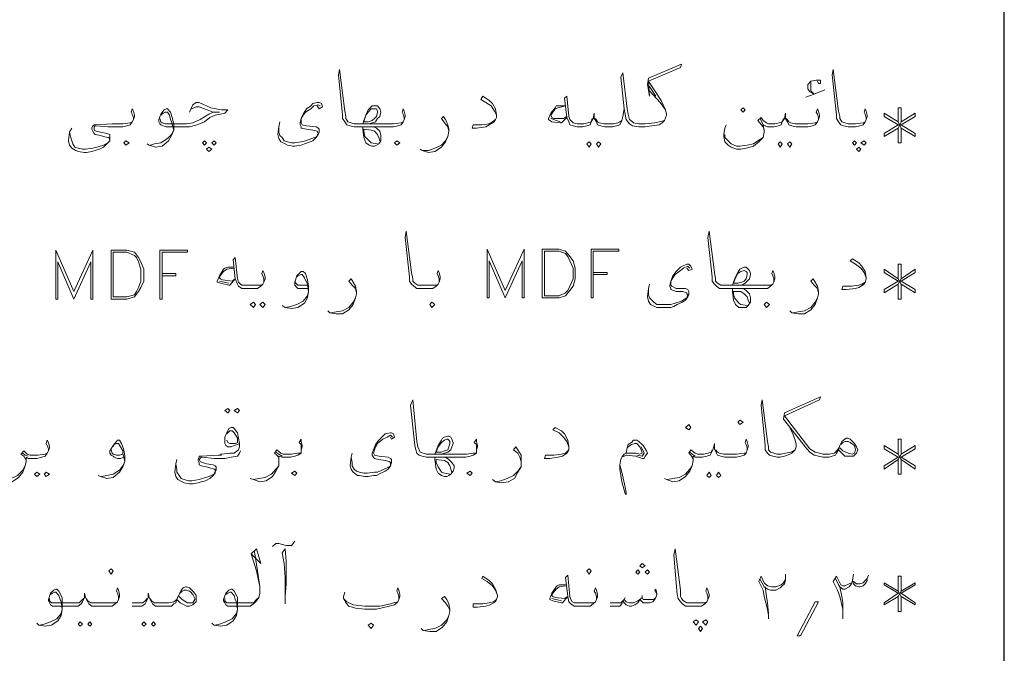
# Model space of a CAD drawing. Header units: metres. Extents: x 5.7 to 89.8, y 4 to 63.5.
# Tile 39 of 60: x 67.9 to 76.9, y 9.8 to 15.5. Entities that reach past the tile are written whole.
import ezdxf

# ---------------------------------------------------------------- set-up
doc = ezdxf.new("R2010")
doc.units = ezdxf.units.M
doc.header["$MEASUREMENT"] = 0
doc.layers.add('PDF7_KADR', color=7, linetype='Continuous')
doc.layers.add('PDF7_textt', color=7, linetype='Continuous')

msp = doc.modelspace()

# ---------------------------------------------------------------- linework, layer by layer
at = {"layer": 'PDF7_KADR', "lineweight": 25}
msp.add_lwpolyline([(76.8506, 4.8317), (76.8506, 62.6574)], dxfattribs=at)
at = {"layer": 'PDF7_textt', "lineweight": 20}
for points in [[(73.7686, 14.5881), (73.7204, 14.5784), (73.6819, 14.5688), (73.5952, 14.5592), (73.5663, 14.5592), (73.5374, 14.5592), (73.4893, 14.5688), (73.4796, 14.5784), (73.4507, 14.5977), (73.4411, 14.6458), (73.4315, 14.694), (73.393, 15.0215), (73.3737, 14.9829), (73.4026, 14.694), (73.4122, 14.6458), (73.4218, 14.5977), (73.4507, 14.5592), (73.4796, 14.5399), (73.5374, 14.5303), (73.5663, 14.5303), (73.5952, 14.5303), (73.653, 14.5399), (73.7204, 14.5495), (73.7493, 14.5688), (73.7686, 14.5881), (73.7878, 14.6362), (73.7878, 14.6458), (73.7782, 14.6844), (73.7397, 14.7711), (73.6241, 14.9444), (73.913, 15.0696), (73.9227, 15.0985), (73.6241, 14.9733), (73.6145, 14.9155), (73.6337, 14.8096), (73.6241, 14.9444)], [(71.4089, 14.5977), (71.4089, 14.617), (71.3993, 14.6458), (71.3897, 14.6651), (71.3993, 14.694), (71.4089, 14.6747), (71.4186, 14.6362), (71.4186, 14.6266), (71.4089, 14.5977), (71.3993, 14.5784), (71.38, 14.5495), (71.3511, 14.5399), (71.3126, 14.5303), (71.2548, 14.5303), (71.1296, 14.5303), (71.0333, 14.5303), (70.9659, 14.5303), (70.9563, 14.5303), (70.9177, 14.5399), (70.8888, 14.5495), (70.8696, 14.5784), (70.8503, 14.6073), (70.8503, 14.6362), (70.8118, 15.0022), (70.8214, 15.0504), (70.8696, 14.6747), (70.8792, 14.6266), (70.8792, 14.6073), (70.8985, 14.5784), (70.9274, 14.5688), (70.9563, 14.5592), (70.9659, 14.5592), (71.0333, 14.5592), (71.1296, 14.5592), (71.2548, 14.5592), (71.3126, 14.5592), (71.38, 14.5688), (71.3993, 14.5784)], [(75.5985, 14.5977), (75.5985, 14.617), (75.5889, 14.6458), (75.5792, 14.6651), (75.5889, 14.694), (75.5985, 14.6747), (75.6081, 14.6362), (75.6081, 14.6266), (75.5985, 14.5977), (75.5889, 14.5784), (75.5696, 14.5495), (75.5407, 14.5399), (75.5022, 14.5303), (75.4444, 14.5303), (75.4348, 14.5303), (75.3962, 14.5399), (75.3674, 14.5495), (75.3481, 14.5784), (75.3288, 14.6073), (75.3288, 14.6362), (75.2903, 15.0022), (75.2999, 15.0504), (75.3481, 14.6747), (75.3577, 14.6266), (75.3577, 14.6073), (75.377, 14.5784), (75.4059, 14.5688), (75.4348, 14.5592), (75.4444, 14.5592), (75.5022, 14.5592), (75.5696, 14.5688), (75.5889, 14.5784)], [(75.1555, 14.9444), (75.1651, 14.9251), (75.1844, 14.9251), (75.1844, 14.954), (75.1555, 14.954), (75.1458, 14.954), (75.0977, 14.9444), (75.0688, 14.9155), (75.0688, 14.8963), (75.0688, 14.877), (75.088, 14.8481), (75.1266, 14.8288), (75.0495, 14.7999), (75.1266, 14.8288), (75.2229, 14.8674)], [(75.1266, 14.8288), (75.0977, 14.8577), (75.0977, 14.8866), (75.0977, 14.9155), (75.0977, 14.9444)], [(73.6337, 14.8963), (73.6915, 14.8096)], [(73.6337, 14.8577), (73.73, 14.7518), (73.7782, 14.6844)], [(69.4634, 14.6651), (69.4923, 14.7325), (69.5212, 14.7518), (69.5501, 14.7518), (69.656, 14.7036), (69.7042, 14.694), (69.7524, 14.6844), (69.8101, 14.6844), (69.7813, 14.6555), (69.7427, 14.6458), (69.6946, 14.6362), (69.6464, 14.617), (69.5983, 14.5784), (69.5308, 14.5495), (69.4634, 14.5303), (69.3767, 14.5303), (69.2515, 14.5303), (69.2226, 14.5399), (69.2034, 14.5495), (69.1938, 14.5592), (69.1841, 14.5784), (69.1841, 14.5977), (69.2034, 14.6458), (69.2323, 14.6844), (69.2515, 14.694), (69.2612, 14.694), (69.2901, 14.6651), (69.3093, 14.6073), (69.319, 14.5495), (69.319, 14.5014), (69.2997, 14.4532), (69.2708, 14.4051), (69.213, 14.3569), (69.1552, 14.3473), (69.0974, 14.3665), (69.0782, 14.3762)], [(70.6481, 14.7229), (70.6288, 14.7325), (70.5903, 14.7229), (70.5614, 14.694), (70.5132, 14.6651), (70.494, 14.6362), (70.4747, 14.6073), (70.4747, 14.5688), (70.4843, 14.5495), (70.5229, 14.5399), (70.6095, 14.5303), (70.6288, 14.5206), (70.6384, 14.511), (70.6384, 14.4821), (70.6288, 14.4629), (70.6095, 14.434), (70.5806, 14.4051), (70.5325, 14.3858), (70.5036, 14.3762), (70.4747, 14.3665), (70.4169, 14.3569), (70.3977, 14.3569), (70.3495, 14.3665), (70.3302, 14.3762), (70.2917, 14.3954), (70.2724, 14.4243), (70.2628, 14.4629), (70.2724, 14.5303), (70.2821, 14.5784)], [(70.6192, 14.7229), (70.6384, 14.694), (70.6673, 14.7133), (70.6577, 14.7422), (70.6384, 14.7518), (70.6192, 14.7518), (70.5806, 14.7422), (70.5614, 14.7229), (70.5229, 14.694), (70.494, 14.6458), (70.4747, 14.6073), (70.4651, 14.5688), (70.4651, 14.5495), (70.4747, 14.5303), (70.4747, 14.5206), (70.5229, 14.511), (70.5806, 14.5014), (70.6192, 14.4917), (70.6288, 14.4725), (70.6192, 14.4532), (70.6192, 14.4436), (70.571, 14.4243), (70.5132, 14.4051), (70.4747, 14.3954), (70.4169, 14.3858), (70.388, 14.3858), (70.3495, 14.3954), (70.3206, 14.4051), (70.3013, 14.434), (70.2821, 14.4532), (70.2724, 14.4821), (70.2724, 14.5303)], [(72.2468, 14.6362), (72.2276, 14.6747), (72.1987, 14.7229), (72.1505, 14.7518), (72.1024, 14.7807), (72.1216, 14.8096), (72.1794, 14.7711), (72.2083, 14.7422), (72.2372, 14.694), (72.2468, 14.6362), (72.2468, 14.617), (72.2372, 14.5977), (72.2276, 14.5784), (72.1794, 14.5495), (72.1505, 14.5303), (72.0638, 14.5206), (72.0253, 14.5206), (72.035, 14.5495), (72.112, 14.5495), (72.1794, 14.5592), (72.2083, 14.5784), (72.2372, 14.5977)], [(73.4026, 14.694), (73.393, 14.6266), (73.3833, 14.5881), (73.3641, 14.5495), (73.3352, 14.5399), (73.2966, 14.5303), (73.2774, 14.5303), (73.2292, 14.5303), (73.1907, 14.5399), (73.1618, 14.5495), (73.1522, 14.5784), (73.1329, 14.6073), (73.1329, 14.6555), (73.1233, 14.6073), (73.104, 14.5784), (73.0944, 14.5495), (73.0655, 14.5399), (73.027, 14.5303), (72.9884, 14.5303), (72.9788, 14.5303), (72.9403, 14.5399), (72.9114, 14.5495), (72.9018, 14.5784), (72.8825, 14.617), (72.8632, 14.7903), (72.8825, 14.8096), (72.9018, 14.6266), (72.9114, 14.5977), (72.9307, 14.5784), (72.9403, 14.5688), (72.9788, 14.5592), (72.9884, 14.5592), (73.0366, 14.5592), (73.0751, 14.5688), (73.104, 14.5784), (73.1136, 14.6073)], [(68.953, 14.5977), (68.953, 14.617), (68.9433, 14.6458), (68.9337, 14.6651), (68.9433, 14.694), (68.953, 14.6747), (68.9626, 14.6362), (68.9626, 14.6266), (68.953, 14.5977), (68.9433, 14.5784), (68.9241, 14.5495), (68.8952, 14.5399), (68.8567, 14.5303), (68.7989, 14.5303), (68.7218, 14.5303), (68.6159, 14.5399), (68.6062, 14.5399), (68.5966, 14.5303), (68.5966, 14.5206), (68.5966, 14.5014), (68.6159, 14.4917), (68.6544, 14.4821), (68.7122, 14.4725), (68.7411, 14.4629), (68.7411, 14.4532), (68.7411, 14.4243), (68.7411, 14.4051), (68.7122, 14.3762), (68.6833, 14.3473), (68.6448, 14.328), (68.6062, 14.3184), (68.5774, 14.3088), (68.5292, 14.2991), (68.5099, 14.2991), (68.4521, 14.3088), (68.4329, 14.3184), (68.3944, 14.3376), (68.3751, 14.3665), (68.3655, 14.4051), (68.3751, 14.4821), (68.3944, 14.5206)], [(69.2034, 14.6362), (69.2226, 14.6555), (69.2419, 14.6651), (69.2612, 14.6651), (69.2804, 14.6362), (69.2901, 14.5977), (69.2997, 14.5784), (69.319, 14.5014), (69.2997, 14.4629), (69.2612, 14.4243), (69.2034, 14.3858), (69.1456, 14.3762), (69.1071, 14.3665)], [(69.1938, 14.6073), (69.2034, 14.5784), (69.213, 14.5688), (69.2419, 14.5592), (69.3767, 14.5592), (69.4345, 14.5592), (69.4923, 14.5688), (69.5597, 14.5977), (69.6368, 14.6458), (69.6753, 14.6651), (69.7331, 14.6651), (69.6753, 14.6651), (69.5501, 14.7133), (69.5212, 14.7133), (69.4827, 14.694)], [(71.0333, 14.5592), (71.0429, 14.5881), (71.0622, 14.6362), (71.0815, 14.6844), (71.1007, 14.7036), (71.12, 14.7229), (71.1393, 14.7229), (71.1585, 14.7229), (71.1681, 14.7229), (71.1874, 14.694), (71.197, 14.6651), (71.1874, 14.6266), (71.1681, 14.6073), (71.1489, 14.5784), (71.12, 14.5688), (71.0911, 14.5592)], [(72.8825, 14.617), (72.8343, 14.5688), (72.8247, 14.5688), (72.7477, 14.5784), (72.7188, 14.5977), (72.7188, 14.6073), (72.738, 14.6555), (72.7766, 14.7036), (72.7862, 14.7229), (72.8151, 14.7229), (72.8729, 14.7229), (72.8055, 14.7036), (72.7766, 14.694), (72.738, 14.6362), (72.7477, 14.617), (72.7669, 14.6073), (72.8536, 14.6073), (72.8825, 14.6266)], [(75.1651, 14.5977), (75.1651, 14.617), (75.1555, 14.6458), (75.1458, 14.6651), (75.1555, 14.694), (75.1651, 14.6747), (75.1747, 14.6362), (75.1747, 14.6266), (75.1651, 14.5977), (75.1555, 14.5784), (75.1362, 14.5495), (75.1073, 14.5399), (75.0688, 14.5303), (75.011, 14.5303), (74.9628, 14.5303), (74.9243, 14.5399), (74.8954, 14.5495), (74.8858, 14.5784), (74.8665, 14.6073), (74.8665, 14.6555), (74.8569, 14.6073), (74.8376, 14.5784), (74.828, 14.5495), (74.7991, 14.5399), (74.7606, 14.5303), (74.7221, 14.5303), (74.7028, 14.5303), (74.6835, 14.5399), (74.6643, 14.5495), (74.6354, 14.6073)], [(75.8874, 14.5206), (75.8874, 14.3858), (75.9163, 14.3858), (75.9163, 14.5206), (76.0415, 14.4436), (76.0415, 14.4725), (75.9163, 14.5495), (76.0415, 14.6266), (76.0415, 14.6555), (75.9163, 14.5784), (75.9163, 14.7036), (75.8874, 14.7036), (75.8874, 14.5784), (75.7622, 14.6555), (75.7622, 14.6266), (75.8874, 14.5495), (75.7622, 14.4725), (75.7622, 14.4436), (75.8874, 14.5206), (75.9163, 14.5784)], [(68.3751, 14.4821), (68.3847, 14.434), (68.3944, 14.4051), (68.404, 14.3762), (68.4233, 14.3473), (68.4521, 14.3376), (68.4907, 14.328), (68.5196, 14.328), (68.587, 14.3376), (68.6255, 14.3473), (68.6833, 14.3665), (68.7218, 14.3858), (68.7315, 14.3954), (68.7411, 14.4147), (68.7315, 14.434), (68.7218, 14.434), (68.6833, 14.4436), (68.6544, 14.4532), (68.6062, 14.4629), (68.5966, 14.4725), (68.587, 14.4917), (68.5774, 14.511), (68.5774, 14.5206), (68.587, 14.5399), (68.5966, 14.5495), (68.6062, 14.5495), (68.7603, 14.5592), (68.7989, 14.5592), (68.8567, 14.5592), (68.9241, 14.5688), (68.9433, 14.5784)], [(71.8134, 14.4917), (71.8038, 14.5303), (71.7749, 14.5688), (71.746, 14.6073), (71.7653, 14.6266), (71.7845, 14.5977), (71.8038, 14.5495), (71.8134, 14.511), (71.8134, 14.4917), (71.8038, 14.4436), (71.7845, 14.3954), (71.746, 14.3473), (71.6882, 14.3088), (71.6304, 14.2991), (71.5727, 14.3184), (71.5534, 14.328)], [(72.8247, 14.5784), (72.738, 14.6073)], [(73.3833, 14.5881), (73.3641, 14.5784), (73.3448, 14.5688), (73.3063, 14.5592), (73.2774, 14.5592), (73.2196, 14.5592), (73.1811, 14.5688), (73.1618, 14.5784), (73.1425, 14.6073)], [(74.8473, 14.6073), (74.8376, 14.5784), (74.8087, 14.5688), (74.7702, 14.5592), (74.7221, 14.5592), (74.7124, 14.5592), (74.6932, 14.5688), (74.6643, 14.5881), (74.645, 14.617), (74.6161, 14.5881), (74.6643, 14.5303), (74.6739, 14.5014)], [(74.8762, 14.6073), (74.8954, 14.5784), (74.9147, 14.5688), (74.9532, 14.5592), (75.011, 14.5592), (75.0688, 14.5592), (75.1362, 14.5688), (75.1555, 14.5784)], [(75.8874, 14.5784), (75.9163, 14.5206)], [(71.1296, 14.5303), (71.1585, 14.5206), (71.1874, 14.4917), (71.197, 14.4532), (71.197, 14.434), (71.197, 14.4051), (71.1778, 14.3762), (71.1585, 14.3665), (71.1393, 14.3569), (71.12, 14.3569), (71.0911, 14.3665), (71.0622, 14.3858), (71.0429, 14.434), (71.0333, 14.511), (71.0333, 14.5303)], [(71.1681, 14.3762), (71.1104, 14.3858), (71.0911, 14.4051), (71.0526, 14.4436), (71.0429, 14.4917), (71.0429, 14.511), (71.1104, 14.5014), (71.1393, 14.4917), (71.1681, 14.4629), (71.1778, 14.434), (71.1874, 14.4051)], [(74.6643, 14.5495), (74.6739, 14.5014), (74.6739, 14.4821), (74.6643, 14.434), (74.6257, 14.3954), (74.5776, 14.3569), (74.5102, 14.3376), (74.462, 14.328), (74.4235, 14.328), (74.3753, 14.3473), (74.3464, 14.3665), (74.3175, 14.3954), (74.3079, 14.4436), (74.3079, 14.4629), (74.3175, 14.5206), (74.3272, 14.5495)], [(75.9163, 14.5495), (75.8874, 14.5495)], [(71.5823, 14.3184), (71.6304, 14.3184), (71.6882, 14.3376), (71.746, 14.3665), (71.7845, 14.4051), (71.8038, 14.4436)], [(74.3175, 14.4629), (74.3175, 14.434), (74.3464, 14.4051), (74.3753, 14.3762), (74.4235, 14.3569), (74.4524, 14.3569), (74.5198, 14.3665), (74.5776, 14.3762), (74.6161, 14.4051), (74.6643, 14.434)], [(71.7268, 13.1241), (71.7268, 13.153), (71.7171, 13.1819), (71.7075, 13.2012), (71.7171, 13.2301), (71.7268, 13.2108), (71.7364, 13.1723), (71.7364, 13.153), (71.7268, 13.1241), (71.7171, 13.1049), (71.6979, 13.0856), (71.669, 13.0663), (71.6304, 13.0663), (71.5727, 13.0663), (71.563, 13.0663), (71.5245, 13.0663), (71.4956, 13.0856), (71.4763, 13.1049), (71.4571, 13.1337), (71.4571, 13.1723), (71.4186, 13.5286), (71.4282, 13.5864), (71.4763, 13.2108), (71.486, 13.153), (71.486, 13.1337), (71.5052, 13.1145), (71.5341, 13.0952), (71.563, 13.0952), (71.5727, 13.0952), (71.6304, 13.0952), (71.6979, 13.0952), (71.7171, 13.1049)], [(74.7606, 13.1241), (74.7606, 13.153), (74.751, 13.1819), (74.7413, 13.2012), (74.751, 13.2301), (74.7606, 13.2108), (74.7702, 13.1723), (74.7702, 13.153), (74.7606, 13.1241), (74.751, 13.1049), (74.7317, 13.0856), (74.7028, 13.0663), (74.6643, 13.0663), (74.6065, 13.0663), (74.4813, 13.0663), (74.385, 13.0663), (74.3175, 13.0663), (74.3079, 13.0663), (74.2694, 13.0663), (74.2405, 13.0856), (74.2212, 13.1049), (74.202, 13.1337), (74.202, 13.1723), (74.1635, 13.5286), (74.1731, 13.5864), (74.2212, 13.2108), (74.2309, 13.153), (74.2309, 13.1337), (74.2501, 13.1145), (74.279, 13.0952), (74.3079, 13.0952), (74.3175, 13.0952), (74.385, 13.0952), (74.4813, 13.0952), (74.6065, 13.0952), (74.6643, 13.0952), (74.7317, 13.0952), (74.751, 13.1049)], [(70.1376, 13.1241), (70.1376, 13.153), (70.128, 13.1819), (70.1183, 13.2012), (70.128, 13.2301), (70.1376, 13.2108), (70.1472, 13.1723), (70.1472, 13.153), (70.1376, 13.1241), (70.128, 13.1049), (70.1087, 13.0856), (70.0798, 13.0663), (70.0413, 13.0663), (69.9835, 13.0663), (69.9739, 13.0663), (69.9354, 13.0663), (69.9065, 13.0856), (69.8968, 13.1049), (69.8776, 13.153), (69.8583, 13.3264), (69.8776, 13.3456), (69.8968, 13.153), (69.9065, 13.1241), (69.9257, 13.1049), (69.9354, 13.0952), (69.9739, 13.0952), (69.9835, 13.0952), (70.0413, 13.0952), (70.1087, 13.0952), (70.128, 13.1049)], [(75.5985, 13.1626), (75.5792, 13.2108), (75.5503, 13.2493), (75.5022, 13.2878), (75.454, 13.3167), (75.4733, 13.336), (75.5311, 13.2975), (75.56, 13.2686), (75.5889, 13.2204), (75.5985, 13.1626), (75.5985, 13.153), (75.5889, 13.1241), (75.5792, 13.1049), (75.5311, 13.076), (75.5022, 13.0663), (75.4155, 13.0567), (75.377, 13.0567), (75.3866, 13.0856), (75.4637, 13.0856), (75.5311, 13.0952), (75.56, 13.1049), (75.5889, 13.1241)], [(69.8679, 13.2493), (69.8005, 13.2397), (69.7716, 13.2204), (69.7331, 13.1723), (69.7331, 13.1626), (69.7427, 13.153), (69.762, 13.1434), (69.8487, 13.1337), (69.8776, 13.153), (69.8294, 13.0952), (69.8198, 13.0952), (69.7427, 13.1145), (69.7138, 13.1241), (69.7138, 13.1337), (69.7331, 13.1819), (69.7716, 13.2397), (69.7813, 13.2493), (69.8101, 13.259), (69.8679, 13.259)], [(70.5325, 13.0663), (70.5036, 13.0663), (70.4747, 13.0663), (70.4458, 13.0663), (70.4362, 13.076), (70.4169, 13.0952), (70.4169, 13.1145), (70.4169, 13.1241), (70.4362, 13.1819), (70.4651, 13.2108), (70.4747, 13.2204), (70.494, 13.2204), (70.5132, 13.2012), (70.5325, 13.1434), (70.5421, 13.0856), (70.5421, 13.0374), (70.5325, 12.9796), (70.5036, 12.9315), (70.4458, 12.893), (70.388, 12.8833), (70.3302, 12.893), (70.3013, 12.9122)], [(73.9997, 13.2493), (73.9805, 13.2686), (73.9419, 13.2493), (73.913, 13.2301), (73.8649, 13.1915), (73.8456, 13.1626), (73.8264, 13.1337), (73.8264, 13.0952), (73.836, 13.0856), (73.8745, 13.0663), (73.9612, 13.0663), (73.9805, 13.0567), (73.9901, 13.0374), (73.9901, 13.0085), (73.9805, 12.9893), (73.9612, 12.9604), (73.9323, 12.9411), (73.8841, 12.9219), (73.8553, 12.9026), (73.8264, 12.893), (73.7686, 12.893), (73.7493, 12.893), (73.7012, 12.893), (73.6819, 12.9026), (73.6434, 12.9219), (73.6241, 12.9508), (73.6145, 12.9893), (73.6241, 13.0663), (73.6337, 13.1049)], [(73.9708, 13.2493), (73.9901, 13.2301), (74.019, 13.2397), (74.0094, 13.2686), (73.9901, 13.2878), (73.9708, 13.2878), (73.9323, 13.2686), (73.913, 13.259), (73.8745, 13.2204), (73.8456, 13.1819), (73.8264, 13.1337), (73.8167, 13.0952), (73.8167, 13.0856), (73.8264, 13.0663), (73.8264, 13.0567), (73.8745, 13.0374), (73.9323, 13.0374), (73.9708, 13.0278), (73.9708, 13.0182), (73.9805, 13.0085), (73.9708, 12.9796), (73.9227, 12.9508), (73.8649, 12.9315), (73.8264, 12.9219), (73.7686, 12.9219), (73.7397, 12.9219), (73.7012, 12.9219), (73.6723, 12.9411), (73.653, 12.9604), (73.6337, 12.9796), (73.6241, 13.0085), (73.6241, 13.0663)], [(74.385, 13.0952), (74.3946, 13.1241), (74.4139, 13.1723), (74.4331, 13.2108), (74.4524, 13.2397), (74.4716, 13.2493), (74.4909, 13.259), (74.5102, 13.259), (74.5198, 13.2493), (74.5391, 13.2301), (74.5487, 13.2012), (74.5487, 13.1915), (74.5391, 13.153), (74.5198, 13.1337), (74.5005, 13.1145), (74.4716, 13.0952), (74.4428, 13.0952)], [(75.8874, 13.1049), (75.8874, 12.97), (75.9163, 12.97), (75.9163, 13.1049), (76.0415, 13.0278), (76.0415, 13.0567), (75.9163, 13.1337), (76.0415, 13.2108), (76.0415, 13.2397), (75.9163, 13.153), (75.9163, 13.2878), (75.8874, 13.2878), (75.8874, 13.153), (75.7622, 13.2397), (75.7622, 13.2108), (75.8874, 13.1337), (75.7622, 13.0567), (75.7622, 13.0278), (75.8874, 13.1049), (75.9163, 13.153)], [(69.213, 13.2012), (69.3382, 13.2012), (69.3382, 13.1819), (69.213, 13.1819)], [(69.8198, 13.1145), (69.7331, 13.1337)], [(70.4362, 13.1723), (70.4458, 13.1819), (70.4747, 13.1915), (70.4843, 13.1915), (70.5036, 13.1626), (70.5229, 13.1241), (70.5325, 13.1049), (70.5421, 13.0374), (70.5325, 12.9989), (70.494, 12.9508), (70.4362, 12.9219), (70.3784, 12.9026), (70.3302, 12.893)], [(70.5325, 13.0952), (70.5036, 13.0952), (70.4747, 13.0952), (70.4458, 13.0952), (70.4265, 13.1145), (70.4169, 13.1337)], [(70.9755, 13.0278), (70.9659, 13.0663), (70.937, 13.0952), (70.9081, 13.1337), (70.9274, 13.153), (70.9466, 13.1241), (70.9659, 13.0856), (70.9755, 13.0374), (70.9755, 13.0182), (70.9659, 12.9796), (70.9466, 12.9219), (70.9081, 12.8737), (70.8503, 12.8352), (70.7925, 12.8352), (70.7347, 12.8448), (70.7155, 12.8641)], [(73.1233, 13.2108), (73.2485, 13.2108), (73.2485, 13.1915), (73.1233, 13.1915)], [(75.1651, 13.0278), (75.1555, 13.0663), (75.1266, 13.0952), (75.0977, 13.1337), (75.1169, 13.153), (75.1362, 13.1241), (75.1555, 13.0856), (75.1651, 13.0374), (75.1651, 13.0182), (75.1555, 12.9796), (75.1362, 12.9219), (75.0977, 12.8737), (75.0399, 12.8352), (74.9821, 12.8352), (74.9243, 12.8448), (74.9051, 12.8641)], [(75.8874, 13.153), (75.9163, 13.1049)], [(75.9163, 13.1337), (75.8874, 13.1337)], [(74.4813, 13.0663), (74.5102, 13.0471), (74.5391, 13.0182), (74.5487, 12.9796), (74.5487, 12.97), (74.5487, 12.9411), (74.5294, 12.9122), (74.5102, 12.893), (74.4909, 12.893), (74.4716, 12.893), (74.4428, 12.893), (74.4139, 12.9219), (74.3946, 12.9604), (74.385, 13.0374), (74.385, 13.0663)], [(74.5198, 12.9122), (74.462, 12.9219), (74.4428, 12.9315), (74.4042, 12.9796), (74.3946, 13.0182), (74.3946, 13.0374), (74.462, 13.0374), (74.4909, 13.0182), (74.5198, 12.9893), (74.5294, 12.9604), (74.5391, 12.9315)], [(70.7444, 12.8448), (70.7925, 12.8544), (70.8503, 12.8641), (70.9081, 12.893), (70.9466, 12.9411), (70.9659, 12.9796)], [(74.9339, 12.8448), (74.9821, 12.8544), (75.0399, 12.8641), (75.0977, 12.893), (75.1362, 12.9411), (75.1555, 12.9796)], [(72.0638, 11.6024), (72.0638, 11.6216), (72.0638, 11.6505), (72.0446, 11.6698), (72.0638, 11.6987), (72.0638, 11.6794), (72.0735, 11.6409), (72.0735, 11.6313), (72.0638, 11.6024), (72.0638, 11.5735), (72.035, 11.5542), (72.0061, 11.5446), (71.9675, 11.535), (71.9097, 11.535), (71.7845, 11.535), (71.6882, 11.535), (71.6208, 11.535), (71.6112, 11.535), (71.5727, 11.5446), (71.5438, 11.5542), (71.5245, 11.5735), (71.5149, 11.6024), (71.5052, 11.6409), (71.4667, 12.0069), (71.486, 12.0551), (71.5245, 11.6794), (71.5341, 11.6313), (71.5438, 11.6024), (71.5534, 11.5831), (71.5823, 11.5735), (71.6112, 11.5639), (71.6208, 11.5639), (71.6882, 11.5639), (71.7845, 11.5639), (71.9097, 11.5639), (71.9772, 11.5639), (72.035, 11.5735), (72.0638, 11.5735)], [(74.8954, 11.8239), (74.9339, 11.7469), (74.9532, 11.6891), (74.9628, 11.6505), (74.9628, 11.6313), (74.9532, 11.6024), (74.9243, 11.5735), (74.9051, 11.5639), (74.8569, 11.5446), (74.8184, 11.535), (74.7991, 11.535), (74.7895, 11.535), (74.751, 11.5446), (74.7221, 11.5542), (74.7028, 11.5735), (74.6835, 11.6024), (74.6835, 11.6409), (74.645, 12.0069), (74.6546, 12.0551), (74.7028, 11.6794), (74.7124, 11.6313), (74.7124, 11.6024), (74.7317, 11.5831), (74.7606, 11.5735), (74.7895, 11.5639), (74.7991, 11.5639), (74.828, 11.5639), (74.8665, 11.5735), (74.9147, 11.5831), (74.9532, 11.6024)], [(75.3481, 11.6024), (75.3288, 11.5735), (75.3192, 11.5542), (75.2903, 11.5446), (75.2614, 11.535), (75.2325, 11.535), (75.2036, 11.535), (75.1651, 11.5446), (75.1266, 11.5542), (75.088, 11.5831), (75.0592, 11.612), (74.8473, 11.8817), (74.8569, 11.9395), (75.1844, 12.0839), (75.1747, 12.0551), (74.8569, 11.9106), (75.088, 11.612), (75.1362, 11.5831), (75.1747, 11.5735), (75.2036, 11.5639), (75.2325, 11.5639), (75.2614, 11.5639), (75.3096, 11.5735), (75.3385, 11.6024), (75.3481, 11.6216)], [(69.9161, 11.6602), (69.8968, 11.6505), (69.8679, 11.6409), (69.839, 11.6313), (69.8101, 11.6313), (69.7909, 11.6409), (69.7813, 11.6602), (69.7813, 11.6698), (69.7813, 11.718), (69.8005, 11.7565), (69.8198, 11.795), (69.839, 11.8046), (69.8583, 11.8046), (69.8679, 11.795), (69.8968, 11.7565), (69.9065, 11.7083), (69.9161, 11.6602), (69.9161, 11.6313), (69.9065, 11.6024), (69.8679, 11.5735), (69.8294, 11.5735), (69.7524, 11.5639), (69.7427, 11.5639)], [(72.9018, 11.6313), (72.8825, 11.6794), (72.8536, 11.718), (72.8151, 11.7565), (72.7573, 11.7854), (72.7766, 11.8046), (72.8343, 11.7757), (72.8632, 11.7469), (72.8921, 11.6891), (72.9018, 11.6313), (72.9018, 11.6216), (72.9018, 11.6024), (72.8825, 11.5735), (72.844, 11.5446), (72.8055, 11.535), (72.7284, 11.5253), (72.6802, 11.5253), (72.6899, 11.5542), (72.7669, 11.5542), (72.8343, 11.5639), (72.8729, 11.5735), (72.9018, 11.6024)], [(69.8005, 11.7469), (69.8294, 11.7757), (69.8487, 11.7757), (69.8679, 11.7565), (69.8968, 11.7083), (69.8968, 11.6891), (69.8968, 11.6698), (69.8776, 11.6602), (69.8487, 11.6602), (69.8294, 11.6602), (69.8101, 11.6698), (69.8005, 11.6891)], [(70.4747, 11.6024), (70.4747, 11.6216), (70.4747, 11.6505), (70.4554, 11.6698), (70.4747, 11.6987), (70.4747, 11.6794), (70.4843, 11.6409), (70.4843, 11.6313), (70.4747, 11.6024), (70.4747, 11.5735), (70.4458, 11.5542), (70.4169, 11.5446), (70.3784, 11.535), (70.3206, 11.535), (70.3013, 11.535), (70.2724, 11.5446), (70.2724, 11.5061), (70.2724, 11.4579), (70.2436, 11.4098), (70.2147, 11.3616), (70.1569, 11.3231), (70.0991, 11.3134), (70.0413, 11.3327), (70.0124, 11.3423)], [(71.303, 11.718), (71.2837, 11.7372), (71.2548, 11.718), (71.2163, 11.6987), (71.1681, 11.6602), (71.1489, 11.6313), (71.1393, 11.6024), (71.1296, 11.5735), (71.1393, 11.5542), (71.1778, 11.5446), (71.2645, 11.535), (71.2837, 11.5253), (71.2934, 11.5157), (71.2934, 11.4868), (71.2837, 11.4579), (71.2645, 11.429), (71.2356, 11.4098), (71.197, 11.3905), (71.1585, 11.3712), (71.1296, 11.3712), (71.0815, 11.3616), (71.0526, 11.3616), (71.0044, 11.3712), (70.9852, 11.3712), (70.9466, 11.4001), (70.9274, 11.429), (70.9177, 11.4579), (70.9274, 11.535), (70.937, 11.5735)], [(71.2837, 11.718), (71.2934, 11.6987), (71.3222, 11.718), (71.3126, 11.7469), (71.2934, 11.7565), (71.2837, 11.7565), (71.2356, 11.7469), (71.2163, 11.7276), (71.1778, 11.6891), (71.1489, 11.6505), (71.1296, 11.6024), (71.12, 11.5735), (71.12, 11.5542), (71.1296, 11.535), (71.1393, 11.5253), (71.1778, 11.5157), (71.2356, 11.5061), (71.2741, 11.4964), (71.2837, 11.4868), (71.2837, 11.4772), (71.2837, 11.4579), (71.2741, 11.4483), (71.2259, 11.429), (71.1681, 11.4001), (71.1393, 11.4001), (71.0718, 11.3905), (71.0429, 11.3905), (71.0044, 11.4001), (70.9755, 11.4098), (70.9563, 11.429), (70.937, 11.4579), (70.937, 11.4868), (70.9274, 11.535)], [(71.6882, 11.5639), (71.6979, 11.5928), (71.7171, 11.6409), (71.746, 11.6891), (71.7557, 11.7083), (71.7749, 11.718), (71.8038, 11.7276), (71.8134, 11.7276), (71.8327, 11.718), (71.8423, 11.6987), (71.852, 11.6698), (71.852, 11.6602), (71.8423, 11.6313), (71.8327, 11.6024), (71.8038, 11.5831), (71.7749, 11.5735), (71.746, 11.5639)], [(74.5198, 11.6024), (74.5198, 11.6216), (74.5102, 11.6505), (74.5005, 11.6698), (74.5102, 11.6987), (74.5198, 11.6794), (74.5294, 11.6409), (74.5294, 11.6313), (74.5198, 11.6024), (74.5102, 11.5735), (74.4909, 11.5542), (74.462, 11.5446), (74.4235, 11.535), (74.3657, 11.535), (74.3175, 11.535), (74.279, 11.5446), (74.2501, 11.5542), (74.2405, 11.5735), (74.2212, 11.612), (74.2212, 11.6602), (74.2116, 11.612), (74.1923, 11.5735), (74.1827, 11.5542), (74.1538, 11.5446), (74.1153, 11.535), (74.0768, 11.535), (74.0479, 11.535), (74.0286, 11.5446), (74.0286, 11.5061), (74.019, 11.4579), (73.9997, 11.4098), (73.9612, 11.3616), (73.9034, 11.3231), (73.8456, 11.3134), (73.7878, 11.3327), (73.7686, 11.3423)], [(75.8874, 11.5157), (75.8874, 11.3809), (75.9163, 11.3809), (75.9163, 11.5157), (76.0415, 11.429), (76.0415, 11.4579), (75.9163, 11.535), (76.0415, 11.612), (76.0415, 11.6409), (75.9163, 11.5639), (75.9163, 11.6987), (75.8874, 11.6987), (75.8874, 11.5639), (75.7622, 11.6409), (75.7622, 11.612), (75.8874, 11.535), (75.7622, 11.4579), (75.7622, 11.429), (75.8874, 11.5157), (75.9163, 11.5639)], [(68.1825, 11.5928), (68.1825, 11.612), (68.1728, 11.6409), (68.1632, 11.6602), (68.1728, 11.6891), (68.1825, 11.6698), (68.1921, 11.6313), (68.1921, 11.6216), (68.1825, 11.5928), (68.1728, 11.5735), (68.1536, 11.5446), (68.1247, 11.535), (68.0765, 11.5253), (68.0187, 11.5253), (67.9995, 11.5253), (67.9802, 11.535), (67.9802, 11.4964), (67.9706, 11.4579), (67.9513, 11.4001), (67.9128, 11.352), (67.855, 11.3134), (67.7972, 11.3134), (67.7394, 11.3231), (67.7202, 11.3423)], [(68.8663, 11.535), (68.8374, 11.5253), (68.8085, 11.5253), (68.7796, 11.535), (68.77, 11.5446), (68.7507, 11.5542), (68.7411, 11.5735), (68.7411, 11.5928), (68.77, 11.6409), (68.7989, 11.6794), (68.8085, 11.6891), (68.8278, 11.6891), (68.847, 11.6602), (68.8663, 11.6024), (68.8759, 11.5446), (68.8759, 11.4964), (68.8567, 11.4483), (68.8278, 11.4001), (68.77, 11.352), (68.7122, 11.3423), (68.6544, 11.3616), (68.6351, 11.3712)], [(68.77, 11.6313), (68.7796, 11.6505), (68.7989, 11.6602), (68.8181, 11.6602), (68.8374, 11.6313), (68.8567, 11.5928), (68.8567, 11.5735), (68.8759, 11.4964), (68.8567, 11.4579), (68.8278, 11.4194), (68.77, 11.3809), (68.7122, 11.3712), (68.664, 11.3616)], [(72.4684, 11.4964), (72.4587, 11.535), (72.4395, 11.5735), (72.4009, 11.6024), (72.4202, 11.6313), (72.4395, 11.6024), (72.4684, 11.5542), (72.4684, 11.5157), (72.4684, 11.4868), (72.4684, 11.4483), (72.4395, 11.4001), (72.4106, 11.3423), (72.3528, 11.3134), (72.295, 11.3038), (72.2372, 11.3134), (72.2083, 11.3327)], [(73.4315, 11.6216), (73.4411, 11.6313), (73.47, 11.6505), (73.4989, 11.6602), (73.5182, 11.6602), (73.5471, 11.6313), (73.5567, 11.6024), (73.5663, 11.5735), (73.5471, 11.5639), (73.5085, 11.5735), (73.4218, 11.5735), (73.4026, 11.5639), (73.3833, 11.535), (73.3737, 11.5157), (73.3641, 11.4675), (73.3641, 11.429), (73.3833, 11.3134), (73.4122, 11.2075), (73.4218, 11.1979), (73.4218, 11.2171), (73.4122, 11.2653), (73.3833, 11.4001), (73.3641, 11.4675)], [(73.4218, 11.5735), (73.4315, 11.6216), (73.4411, 11.6505), (73.47, 11.6698), (73.4893, 11.6891), (73.5085, 11.6891), (73.5182, 11.6891), (73.5374, 11.6794), (73.5759, 11.6409), (73.6048, 11.5928), (73.6145, 11.5735), (73.5952, 11.5446), (73.5856, 11.5253), (73.5663, 11.5253), (73.5085, 11.5446), (73.4218, 11.5542), (73.4026, 11.5446), (73.3833, 11.535)], [(73.5567, 11.6313), (73.5856, 11.5735), (73.5663, 11.5446), (73.5182, 11.5542)], [(75.3674, 11.6505), (75.3866, 11.6698), (75.4059, 11.6794), (75.4348, 11.6794), (75.454, 11.6698), (75.4637, 11.6602), (75.4926, 11.6409), (75.5022, 11.6024), (75.4926, 11.5735), (75.4733, 11.5639), (75.4348, 11.5735), (75.3866, 11.5928), (75.3577, 11.6216)], [(67.9802, 11.5061), (67.9706, 11.5253), (67.961, 11.5446), (67.9321, 11.5639), (67.961, 11.5928), (67.9899, 11.5639), (68.0187, 11.5542), (68.0862, 11.5542), (68.1536, 11.5639), (68.1728, 11.5735)], [(67.9995, 11.5446), (67.9706, 11.5542), (67.9513, 11.5735)], [(68.8567, 11.5639), (68.8278, 11.5542), (68.7989, 11.5542), (68.77, 11.5639), (68.7603, 11.5735), (68.7507, 11.6024)], [(69.9257, 11.5928), (69.9161, 11.5735), (69.8968, 11.5446), (69.839, 11.535), (69.7813, 11.5253), (69.7524, 11.5253), (69.6849, 11.5253), (69.579, 11.535), (69.5694, 11.535), (69.5597, 11.5253), (69.5501, 11.5157), (69.5597, 11.4964), (69.579, 11.4868), (69.6175, 11.4772), (69.6753, 11.4675), (69.6946, 11.4579), (69.7042, 11.4483), (69.7042, 11.4194), (69.6946, 11.4001), (69.6753, 11.3712), (69.6464, 11.3423), (69.6079, 11.3231), (69.5694, 11.3134), (69.5405, 11.3038), (69.4923, 11.2942), (69.4634, 11.2942), (69.4153, 11.3038), (69.396, 11.3134), (69.3575, 11.3327), (69.3382, 11.3616), (69.3286, 11.4001), (69.3382, 11.4772), (69.3479, 11.5157)], [(69.7524, 11.5542), (69.7235, 11.5542), (69.5694, 11.5446), (69.5501, 11.5446), (69.5501, 11.535), (69.5405, 11.5157), (69.5405, 11.5061), (69.5501, 11.4868), (69.5501, 11.4675), (69.5694, 11.4579), (69.6175, 11.4483), (69.6464, 11.4387), (69.6849, 11.429), (69.6946, 11.429), (69.6946, 11.4098), (69.6946, 11.3905), (69.6849, 11.3809), (69.6368, 11.3616), (69.579, 11.3423), (69.5501, 11.3327), (69.4827, 11.3231), (69.4538, 11.3231), (69.4153, 11.3327), (69.3864, 11.3423), (69.3671, 11.3712), (69.3479, 11.4001), (69.3479, 11.429), (69.3382, 11.4772)], [(70.2724, 11.5157), (70.2724, 11.535), (70.2532, 11.5542), (70.2339, 11.5735), (70.2532, 11.6024), (70.2917, 11.5735), (70.311, 11.5639), (70.3206, 11.5639), (70.388, 11.5639), (70.4458, 11.5735), (70.4747, 11.5735)], [(70.3013, 11.5446), (70.2724, 11.5639), (70.2436, 11.5831)], [(71.7845, 11.535), (71.8134, 11.5157), (71.8423, 11.4868), (71.8616, 11.4579), (71.8616, 11.4387), (71.852, 11.4098), (71.8327, 11.3809), (71.8134, 11.3712), (71.7942, 11.3616), (71.7749, 11.3616), (71.746, 11.3712), (71.7171, 11.3905), (71.6979, 11.429), (71.6882, 11.5157), (71.6882, 11.535)], [(74.202, 11.6024), (74.1923, 11.5831), (74.1635, 11.5735), (74.1249, 11.5639), (74.0768, 11.5639), (74.0671, 11.5639), (74.0479, 11.5735), (74.0094, 11.6024), (73.9901, 11.5735), (74.0094, 11.5542), (74.019, 11.535), (74.0286, 11.5157)], [(74.0479, 11.5446), (74.019, 11.5639), (73.9997, 11.5831)], [(74.2309, 11.6024), (74.2501, 11.5831), (74.2694, 11.5735), (74.3079, 11.5639), (74.3657, 11.5639), (74.4235, 11.5639), (74.4909, 11.5735), (74.5102, 11.5735)], [(75.8874, 11.5639), (75.9163, 11.5157)], [(75.9163, 11.535), (75.8874, 11.535)], [(67.7491, 11.3231), (67.7876, 11.3327), (67.8454, 11.3423), (67.9032, 11.3712), (67.9513, 11.4194), (67.9706, 11.4579)], [(70.0413, 11.3327), (70.0895, 11.3423), (70.1472, 11.352), (70.205, 11.3809), (70.2436, 11.429), (70.2724, 11.4579)], [(71.8231, 11.3809), (71.7749, 11.3905), (71.746, 11.4001), (71.7171, 11.4483), (71.6979, 11.4868), (71.6979, 11.5157), (71.7749, 11.5061), (71.8038, 11.4868), (71.8231, 11.4579), (71.8327, 11.429), (71.8423, 11.4001)], [(72.2372, 11.3134), (72.2854, 11.3231), (72.3432, 11.3423), (72.4009, 11.3712), (72.4395, 11.4098), (72.4684, 11.4483)], [(73.7975, 11.3327), (73.8456, 11.3423), (73.9034, 11.352), (73.9612, 11.3809), (73.9997, 11.429), (74.019, 11.4579)], [(70.2147, 10.7259), (70.2436, 10.7548), (70.2724, 10.7548), (70.3399, 10.7356), (70.3495, 10.7356), (70.388, 10.7356), (70.4169, 10.7741)], [(70.0509, 10.6778), (70.0798, 10.5044), (70.0991, 10.36), (70.0991, 10.3022), (70.0895, 10.2636), (70.0702, 10.2348), (70.0413, 10.2059), (70.0124, 10.1866), (69.9739, 10.1866), (69.9546, 10.1866), (69.839, 10.1866), (69.8101, 10.1866), (69.7909, 10.1962), (69.7813, 10.2155), (69.7716, 10.2348), (69.7716, 10.2444), (69.7909, 10.3022), (69.8198, 10.3311), (69.839, 10.3407), (69.8487, 10.3407), (69.8679, 10.3214), (69.8968, 10.2636), (69.8968, 10.2059), (69.8968, 10.1577), (69.8872, 10.0999), (69.8583, 10.0518), (69.8005, 10.0132), (69.7427, 10.0036), (69.6849, 10.0132), (69.6657, 10.0325)], [(70.022, 10.6585), (70.1087, 10.5718), (70.0702, 10.7067), (70.022, 10.6585), (70.0702, 10.5044), (70.0991, 10.36)], [(70.3302, 10.2059), (70.3302, 10.2733), (70.3399, 10.3889), (70.3399, 10.5911), (70.3302, 10.7067), (70.3013, 10.6682), (70.3206, 10.5718), (70.3302, 10.4466), (70.3302, 10.2829)], [(74.1635, 10.2444), (74.1635, 10.2733), (74.1538, 10.3022), (74.1442, 10.3214), (74.1538, 10.3503), (74.1635, 10.3311), (74.1731, 10.2925), (74.1731, 10.2733), (74.1635, 10.2444), (74.1538, 10.2251), (74.1346, 10.2059), (74.1057, 10.1866), (74.0575, 10.1866), (73.9997, 10.1866), (73.9612, 10.1866), (73.9323, 10.2059), (73.913, 10.2251), (73.8938, 10.254), (73.8841, 10.2925), (73.8553, 10.6489), (73.8649, 10.7067), (73.913, 10.3311), (73.913, 10.2733), (73.9227, 10.254), (73.9419, 10.2348), (73.9708, 10.2155), (73.9997, 10.2155), (74.0671, 10.2155), (74.1346, 10.2155), (74.1538, 10.2251)], [(72.2565, 10.2829), (72.2372, 10.3311), (72.2083, 10.3696), (72.1602, 10.4081), (72.112, 10.437), (72.1216, 10.4563), (72.1794, 10.4177), (72.2083, 10.3889), (72.2372, 10.3407), (72.2565, 10.2829), (72.2565, 10.2733), (72.2468, 10.2444), (72.2372, 10.2251), (72.1891, 10.1962), (72.1505, 10.1866), (72.0735, 10.177), (72.035, 10.177), (72.035, 10.2059), (72.1216, 10.2059), (72.1794, 10.2155), (72.2179, 10.2251), (72.2468, 10.2444)], [(73.1522, 10.2444), (73.1522, 10.2733), (73.1425, 10.3022), (73.1329, 10.3214), (73.1425, 10.3503), (73.1522, 10.3311), (73.1618, 10.2925), (73.1618, 10.2733), (73.1522, 10.2444), (73.1425, 10.2251), (73.1233, 10.2059), (73.0944, 10.1866), (73.0462, 10.1866), (72.9884, 10.1866), (72.9499, 10.1866), (72.921, 10.2059), (72.9018, 10.2251), (72.8921, 10.2733), (72.8729, 10.4466), (72.8921, 10.4659), (72.9114, 10.2733), (72.921, 10.2444), (72.9307, 10.2251), (72.9499, 10.2155), (72.9884, 10.2155), (73.0559, 10.2155), (73.1233, 10.2155), (73.1425, 10.2251)], [(74.7124, 10.071), (74.7124, 10.0999), (74.7028, 10.1577), (74.6739, 10.2733), (74.6643, 10.3311), (74.6257, 10.4081), (74.645, 10.4563), (74.6739, 10.3985), (74.7028, 10.3696), (74.7413, 10.36), (74.7798, 10.36), (74.828, 10.3792), (74.8473, 10.3985), (74.8665, 10.4274), (74.8665, 10.4755)], [(75.3866, 10.071), (75.3866, 10.0999), (75.3866, 10.1577), (75.3577, 10.2733), (75.3385, 10.3311), (75.2999, 10.4081), (75.3288, 10.4563), (75.3674, 10.3792), (75.3866, 10.3696), (75.4059, 10.3696), (75.4444, 10.3889), (75.4637, 10.3985)], [(75.6081, 10.4274), (75.6081, 10.4177), (75.5889, 10.3889), (75.5696, 10.3696), (75.5407, 10.36), (75.5311, 10.36), (75.5022, 10.3696), (75.4829, 10.3889), (75.4733, 10.4177), (75.4829, 10.4755)], [(75.4829, 10.4081), (75.5118, 10.3889), (75.5407, 10.3889), (75.5696, 10.3985), (75.5889, 10.4177), (75.6081, 10.437), (75.6178, 10.4659)], [(75.8874, 10.2733), (75.8874, 10.1384), (75.9163, 10.1384), (75.9163, 10.2733), (76.0415, 10.1962), (76.0415, 10.2155), (75.9163, 10.3022), (76.0415, 10.3792), (76.0415, 10.3985), (75.9163, 10.3214), (75.9163, 10.4563), (75.8874, 10.4563), (75.8874, 10.3214), (75.7622, 10.3985), (75.7622, 10.3792), (75.8874, 10.3022), (75.7622, 10.2155), (75.7622, 10.1962), (75.8874, 10.2733), (75.9163, 10.3214)], [(72.8729, 10.3696), (72.8151, 10.36), (72.7862, 10.3407), (72.7477, 10.2925), (72.7477, 10.2829), (72.7573, 10.2733), (72.7766, 10.2636), (72.8632, 10.254), (72.8921, 10.2733), (72.844, 10.2155), (72.8343, 10.2155), (72.7573, 10.2348), (72.7284, 10.2444), (72.7284, 10.254), (72.7477, 10.3022), (72.7862, 10.36), (72.7958, 10.3696), (72.8151, 10.3792), (72.8729, 10.3792)], [(74.8665, 10.4177), (74.8569, 10.3889), (74.8376, 10.3696), (74.8184, 10.3503), (74.7798, 10.3311), (74.7317, 10.3311), (74.7028, 10.3407), (74.6739, 10.36), (74.6354, 10.4274)], [(74.6835, 10.36), (74.6932, 10.2733), (74.7028, 10.2155), (74.7124, 10.1192)], [(75.3192, 10.437), (75.3481, 10.3792), (75.3577, 10.36), (75.3866, 10.3407), (75.4059, 10.3407), (75.4444, 10.36), (75.4637, 10.3889), (75.4733, 10.4177)], [(75.3577, 10.36), (75.377, 10.2733), (75.3866, 10.2155), (75.3866, 10.1192)], [(68.8181, 10.2444), (68.8181, 10.2733), (68.8085, 10.3022), (68.7989, 10.3214), (68.8085, 10.3503), (68.8181, 10.3311), (68.8278, 10.2925), (68.8278, 10.2733), (68.8181, 10.2444), (68.8085, 10.2251), (68.7892, 10.2059), (68.7603, 10.1866), (68.7122, 10.1866), (68.6544, 10.1866), (68.6159, 10.1866), (68.5774, 10.1866), (68.5485, 10.2059), (68.5388, 10.2251), (68.5196, 10.2636), (68.5099, 10.3022), (68.5099, 10.2636), (68.4907, 10.2251), (68.481, 10.2059), (68.4521, 10.1866), (68.4136, 10.1866), (68.3655, 10.1866), (68.2499, 10.1866), (68.221, 10.1866), (68.2017, 10.1962), (68.1921, 10.2155), (68.1825, 10.2348), (68.1825, 10.2444), (68.2017, 10.3022), (68.2306, 10.3311), (68.2499, 10.3407), (68.2595, 10.3407), (68.2788, 10.3214), (68.3077, 10.2636), (68.3077, 10.2059), (68.3077, 10.1577), (68.298, 10.0999), (68.2692, 10.0518), (68.2114, 10.0132), (68.1536, 10.0036), (68.0958, 10.0132), (68.0765, 10.0325)], [(68.2017, 10.2925), (68.221, 10.3022), (68.2403, 10.3118), (68.2499, 10.3118), (68.2788, 10.2829), (68.2884, 10.2444), (68.298, 10.2251), (68.3077, 10.1577), (68.298, 10.1192), (68.2595, 10.071), (68.2017, 10.0421), (68.144, 10.0229), (68.1054, 10.0132)], [(69.3479, 10.2444), (69.3382, 10.2155), (69.319, 10.2059), (69.2997, 10.1866), (69.2612, 10.1866), (69.2323, 10.1866), (69.1938, 10.1866), (69.1552, 10.1866), (69.1263, 10.2059), (69.1167, 10.2251), (69.0974, 10.2636), (69.0878, 10.3022), (69.0878, 10.2636), (69.0685, 10.2251), (69.0589, 10.2059), (69.03, 10.1866), (68.9915, 10.1866), (68.9433, 10.1866)], [(69.1071, 10.254), (69.1167, 10.2348), (69.1456, 10.2155), (69.1841, 10.2155), (69.2323, 10.2155), (69.2708, 10.2155), (69.319, 10.2251), (69.3479, 10.2444), (69.3575, 10.2733)], [(69.3767, 10.3022), (69.396, 10.3214), (69.4153, 10.3311), (69.4345, 10.3311), (69.4634, 10.3214), (69.4731, 10.3118), (69.4923, 10.2925), (69.5116, 10.254), (69.5116, 10.2444), (69.4923, 10.2155), (69.4827, 10.2155), (69.4442, 10.2155), (69.396, 10.2444), (69.3671, 10.2733)], [(69.7909, 10.2925), (69.8101, 10.3022), (69.8294, 10.3118), (69.839, 10.3118), (69.8679, 10.2829), (69.8776, 10.2444), (69.8872, 10.2251), (69.8968, 10.1577), (69.8872, 10.1192), (69.8487, 10.071), (69.7909, 10.0421), (69.7331, 10.0229), (69.6946, 10.0132)], [(71.3608, 10.2444), (71.3608, 10.2733), (71.3511, 10.3022), (71.3415, 10.3214), (71.3511, 10.3503), (71.3608, 10.3311), (71.3704, 10.2925), (71.3704, 10.2733), (71.3608, 10.2444), (71.3511, 10.2251), (71.3222, 10.1962), (71.2741, 10.1866), (71.1585, 10.1577), (71.0911, 10.1577), (71.0526, 10.1577), (70.9659, 10.1673), (70.9081, 10.1866), (70.8792, 10.2155), (70.8696, 10.2348), (70.8599, 10.254), (70.8599, 10.2733), (70.8696, 10.3118)], [(71.8231, 10.1481), (71.8038, 10.1866), (71.7845, 10.2155), (71.746, 10.254), (71.7749, 10.2733), (71.7942, 10.2444), (71.8134, 10.2059), (71.8231, 10.1577), (71.8231, 10.1384), (71.8134, 10.0999), (71.7942, 10.0421), (71.7557, 9.994), (71.6979, 9.9555), (71.6401, 9.9555), (71.5823, 9.9651), (71.563, 9.9843)], [(73.7012, 10.2925), (73.6819, 10.3311), (73.6915, 10.3407), (73.7012, 10.3022), (73.7012, 10.2925), (73.6915, 10.2636), (73.6819, 10.2444), (73.6626, 10.2251), (73.6337, 10.2155), (73.6048, 10.2155), (73.5759, 10.2155), (73.5567, 10.2348), (73.5471, 10.2444), (73.5278, 10.2155), (73.4989, 10.1962), (73.47, 10.1866), (73.4507, 10.1866), (73.4218, 10.1962), (73.4026, 10.2155), (73.393, 10.2348), (73.3833, 10.2059), (73.3641, 10.1866), (73.3255, 10.1866), (73.2774, 10.1866)], [(73.5663, 10.2829), (73.5663, 10.2636)], [(75.8874, 10.3214), (75.9163, 10.2733)], [(75.9163, 10.3022), (75.8874, 10.3022)], [(68.5003, 10.254), (68.481, 10.2348), (68.4618, 10.2155), (68.4233, 10.2155), (68.3655, 10.2155), (68.2403, 10.2155), (68.2114, 10.2155), (68.1921, 10.2348), (68.1921, 10.254)], [(68.5292, 10.254), (68.5388, 10.2348), (68.5677, 10.2155), (68.6062, 10.2155), (68.6544, 10.2155), (68.7218, 10.2155), (68.7892, 10.2155), (68.8085, 10.2251)], [(69.0782, 10.254), (69.0589, 10.2348), (69.0397, 10.2155), (69.0011, 10.2155), (68.9433, 10.2155)], [(70.0895, 10.2636), (70.0702, 10.2444), (70.0413, 10.2155), (70.0028, 10.2155), (69.9546, 10.2155), (69.8294, 10.2155), (69.8005, 10.2155), (69.7813, 10.2348), (69.7813, 10.254)], [(70.8599, 10.254), (70.8888, 10.2251), (70.9466, 10.1962), (71.0526, 10.1866), (71.0815, 10.1866), (71.1874, 10.1866), (71.2837, 10.2059), (71.3126, 10.2155), (71.3511, 10.2251)], [(72.8343, 10.2348), (72.7477, 10.254)], [(73.2774, 10.2155), (73.3352, 10.2155), (73.3737, 10.2155), (73.393, 10.2348), (73.4026, 10.2444), (73.4218, 10.2251), (73.4507, 10.2155), (73.4893, 10.2155), (73.5278, 10.2348), (73.5471, 10.2444), (73.5663, 10.2636), (73.5759, 10.2444), (73.5952, 10.2444), (73.6434, 10.2444), (73.6723, 10.2444), (73.6915, 10.2636)], [(73.4122, 10.2636), (73.4026, 10.2444)], [(71.5919, 9.9651), (71.6304, 9.9747), (71.6882, 9.9843), (71.746, 10.0132), (71.7942, 10.0614), (71.8134, 10.0999)]]:
    msp.add_lwpolyline(points, dxfattribs=at)
for points in [[(71.0429, 14.5784), (71.0622, 14.6362), (71.0815, 14.6651), (71.1104, 14.694), (71.1393, 14.694), (71.1585, 14.694), (71.1681, 14.6747), (71.1681, 14.6651), (71.1585, 14.6266), (71.1393, 14.6073), (71.12, 14.5881), (71.0815, 14.5784)], [(74.4813, 14.7036), (74.5005, 14.6844), (74.4813, 14.6651), (74.462, 14.6844)], [(68.8856, 14.3665), (68.9144, 14.3858), (68.8856, 14.4051), (68.8663, 14.3858)], [(69.5983, 14.4051), (69.6175, 14.3858), (69.5983, 14.3665), (69.579, 14.3858)], [(69.6849, 14.4051), (69.7042, 14.3858), (69.6849, 14.3665), (69.6657, 14.3858)], [(71.3415, 14.3665), (71.3704, 14.3858), (71.3415, 14.4051), (71.3222, 14.3858)], [(73.0848, 14.3954), (73.104, 14.3762), (73.0848, 14.3473), (73.0655, 14.3762)], [(73.1714, 14.3954), (73.1907, 14.3762), (73.1714, 14.3473), (73.1522, 14.3762)], [(74.8184, 14.3954), (74.8376, 14.3762), (74.8184, 14.3473), (74.7991, 14.3762)], [(74.9051, 14.3954), (74.9243, 14.3762), (74.9051, 14.3473), (74.8858, 14.3762)], [(75.4926, 14.4051), (75.5118, 14.3858), (75.4926, 14.3665), (75.4733, 14.3858)], [(75.5792, 14.4051), (75.5985, 14.3858), (75.5792, 14.3665), (75.5503, 14.3858)], [(69.6368, 14.3473), (69.6657, 14.328), (69.6368, 14.3088), (69.6175, 14.328)], [(75.5311, 14.3473), (75.5503, 14.328), (75.5311, 14.3088), (75.5118, 14.328)], [(68.587, 13.4131), (68.4136, 13.0374), (68.2499, 13.4131), (68.2499, 12.97), (68.2692, 12.97), (68.2692, 13.3071), (68.4136, 12.97), (68.5677, 13.3071), (68.5677, 12.97), (68.587, 12.97)], [(68.7507, 12.97), (68.8952, 12.97), (68.9626, 12.9893), (69.0011, 13.0374), (69.0204, 13.076), (69.0493, 13.1337), (69.0493, 13.2397), (69.0204, 13.3071), (69.0011, 13.3456), (68.9626, 13.3938), (68.8952, 13.4131), (68.7507, 13.4131)], [(68.77, 12.9893), (68.8952, 12.9893), (68.9626, 13.0085), (68.9819, 13.0374), (69.0011, 13.076), (69.0204, 13.1337), (69.0204, 13.2397), (69.0011, 13.3071), (68.9819, 13.3456), (68.9626, 13.3649), (68.8952, 13.3938), (68.77, 13.3938)], [(69.4442, 13.4131), (69.1938, 13.4131), (69.1938, 12.97), (69.213, 12.97), (69.213, 13.3938), (69.4442, 13.3938)], [(72.4973, 13.4227), (72.3239, 13.0471), (72.1602, 13.4227), (72.1602, 12.9796), (72.1794, 12.9796), (72.1794, 13.3167), (72.3239, 12.9796), (72.478, 13.3167), (72.478, 12.9796), (72.4973, 12.9796)], [(72.661, 12.9796), (72.8151, 12.9796), (72.8729, 12.9989), (72.9114, 13.0471), (72.9403, 13.0856), (72.9596, 13.153), (72.9596, 13.2493), (72.9403, 13.3167), (72.9114, 13.3553), (72.8729, 13.4034), (72.8151, 13.4227), (72.661, 13.4227)], [(72.6802, 12.9989), (72.8151, 12.9989), (72.8729, 13.0278), (72.8921, 13.0471), (72.9114, 13.0856), (72.9403, 13.153), (72.9403, 13.2493), (72.9114, 13.3167), (72.8921, 13.3553), (72.8729, 13.3842), (72.8151, 13.4034), (72.6802, 13.4034)], [(73.3544, 13.4227), (73.104, 13.4227), (73.104, 12.9796), (73.1233, 12.9796), (73.1233, 13.4034), (73.3544, 13.4034)], [(74.3946, 13.1145), (74.4139, 13.1626), (74.4331, 13.2012), (74.462, 13.2204), (74.4909, 13.2301), (74.5102, 13.2204), (74.5198, 13.2108), (74.5198, 13.1915), (74.5102, 13.153), (74.4909, 13.1337), (74.4716, 13.1241), (74.4331, 13.1145)], [(70.0413, 12.9411), (70.0606, 12.9219), (70.0413, 12.893), (70.0124, 12.9219)], [(70.128, 12.9411), (70.1472, 12.9219), (70.128, 12.893), (70.0991, 12.9219)], [(71.6593, 12.893), (71.6882, 12.9219), (71.6593, 12.9411), (71.6401, 12.9219)], [(74.6932, 12.893), (74.7221, 12.9219), (74.6932, 12.9411), (74.6739, 12.9219)], [(69.8101, 11.978), (69.8294, 11.9587), (69.8101, 11.9395), (69.7813, 11.9587)], [(69.8968, 11.978), (69.9161, 11.9587), (69.8968, 11.9395), (69.8679, 11.9587)], [(73.9901, 11.7854), (74.0094, 11.8046), (73.9901, 11.8335), (73.9612, 11.8046)], [(74.4524, 11.8335), (74.4813, 11.8528), (74.4524, 11.8721), (74.4331, 11.8528)], [(71.6979, 11.5831), (71.7171, 11.6313), (71.746, 11.6698), (71.7749, 11.6891), (71.7942, 11.6987), (71.8038, 11.6987), (71.8134, 11.6891), (71.8231, 11.6794), (71.8231, 11.6602), (71.8134, 11.6313), (71.8038, 11.6024), (71.7749, 11.5928), (71.746, 11.5831)], [(75.3481, 11.6024), (75.3577, 11.6409), (75.377, 11.6794), (75.4059, 11.6987), (75.4155, 11.7083), (75.4348, 11.7083), (75.454, 11.6987), (75.4926, 11.6602), (75.5118, 11.6313), (75.5214, 11.6024), (75.5118, 11.5735), (75.4926, 11.5542), (75.4829, 11.5446), (75.454, 11.5446), (75.4348, 11.5446), (75.4059, 11.5446), (75.377, 11.5735)], [(68.0765, 11.4001), (68.1054, 11.3809), (68.0765, 11.3616), (68.0573, 11.3809)], [(68.1632, 11.4001), (68.1921, 11.3809), (68.1632, 11.3616), (68.144, 11.3809)], [(70.4169, 11.3712), (70.4362, 11.3905), (70.4169, 11.4098), (70.388, 11.3905)], [(72.0061, 11.3712), (72.0253, 11.3905), (72.0061, 11.4098), (71.9772, 11.3905)], [(74.1731, 11.4001), (74.1923, 11.3712), (74.1731, 11.352), (74.1538, 11.3712)], [(74.2598, 11.4001), (74.279, 11.3712), (74.2598, 11.352), (74.2405, 11.3712)], [(73.5663, 10.5333), (73.5952, 10.5526), (73.5663, 10.5718), (73.5471, 10.5526)], [(68.7507, 10.4755), (68.77, 10.5044), (68.7507, 10.5237), (68.7315, 10.5044)], [(73.0848, 10.4755), (73.104, 10.5044), (73.0848, 10.5237), (73.0655, 10.5044)], [(73.5278, 10.4755), (73.5471, 10.4948), (73.5278, 10.5141), (73.5085, 10.4948)], [(73.6145, 10.4755), (73.6337, 10.4948), (73.6145, 10.5141), (73.5952, 10.4948)], [(69.3479, 10.2444), (69.3671, 10.2925), (69.3864, 10.3311), (69.4056, 10.3503), (69.4249, 10.36), (69.4345, 10.36), (69.4634, 10.3503), (69.5019, 10.3118), (69.5212, 10.2829), (69.5212, 10.254), (69.5212, 10.2444), (69.5212, 10.2251), (69.5019, 10.2059), (69.4923, 10.1962), (69.4634, 10.1866), (69.4345, 10.1866), (69.4153, 10.1962), (69.3767, 10.2155)], [(75.1651, 10.2251), (75.0014, 9.9169), (74.9725, 9.9169), (75.1362, 10.2251)], [(68.4714, 10.0421), (68.4907, 10.0229), (68.4714, 10.0036), (68.4521, 10.0229)], [(68.5581, 10.0421), (68.5774, 10.0229), (68.5581, 10.0036), (68.5388, 10.0229)], [(69.0493, 10.0421), (69.0685, 10.0229), (69.0493, 10.0036), (69.03, 10.0229)], [(69.136, 10.0421), (69.1552, 10.0229), (69.136, 10.0036), (69.1167, 10.0229)], [(71.1104, 9.9843), (71.1296, 10.0132), (71.1104, 10.0325), (71.0815, 10.0132)], [(74.0575, 10.0614), (74.0768, 10.0421), (74.0575, 10.0132), (74.0286, 10.0421)], [(74.096, 10.0036), (74.1153, 9.9843), (74.096, 9.9555), (74.0768, 9.9843)], [(74.1442, 10.0614), (74.1635, 10.0421), (74.1442, 10.0132), (74.1153, 10.0421)]]:
    msp.add_lwpolyline(points, close=True, dxfattribs=at)

doc.saveas('drawing.dxf')
